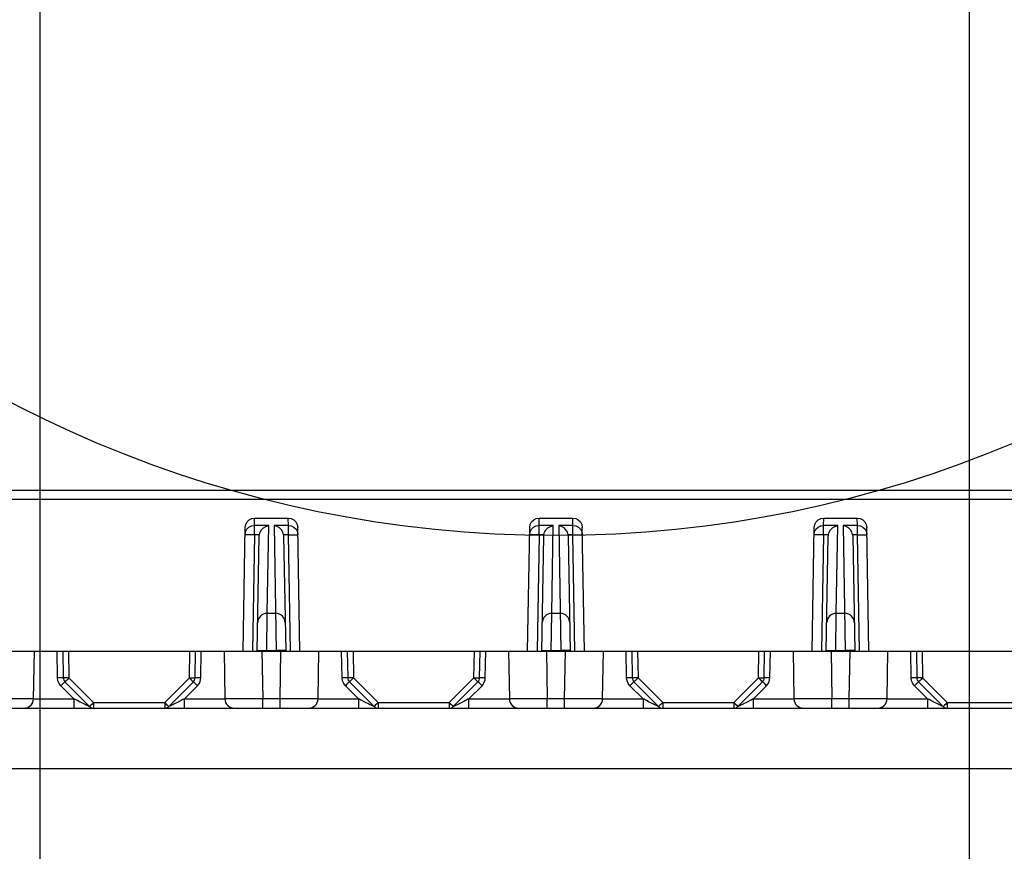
# Model space of a CAD drawing. Extents: x 33 to 410, y 33 to 287.
# Tile 78 of 90: x 297.78 to 306.45, y 211.27 to 218.59. Entities that reach past the tile are written whole.
import ezdxf

# ---------------------------------------------------------------- set-up
doc = ezdxf.new("R2010")
doc.units = 0
doc.header["$LTSCALE"] = 23.1
doc.layers.get('0').update_dxf_attribs({"linetype": 'CONTINUOUS'})
doc.layers.add('ALL_DIM', color=7, linetype='CONTINUOUS')
doc.layers.add('ALL_FEATURES', color=7, linetype='CONTINUOUS')
doc.dimstyles.get("Standard").update_dxf_attribs({"dimtxt": 2.5, "dimasz": 2.5, "dimexe": 1.25, "dimexo": 0.625, "dimtad": 1, "dimcen": 2.5, "dimazin": 3, "dimtfac": 1, "dimtmove": 0, "dimatfit": 3})

# ---------------------------------------------------------------- blocks, each defined once
blk = doc.blocks.new('_OPEN')
at = {"color": 0, "linetype": 'BYBLOCK'}
for p, q in [((0, 0), (-1, 0.25)), ((-1, -0.25), (0, 0)), ((-1, 0), (0, 0))]:
    blk.add_line(p, q, dxfattribs=at)
blk = doc.blocks.new('*D35')
at = {"layer": 'ALL_DIM', "color": 2, "linetype": 'CONTINUOUS'}
for p, q in [((266.1762, 174.8303), (266.1762, 249.6985)), ((297.9563, 200.6275), (297.9563, 249.6985)), ((266.1762, 248.6985), (282.0662, 248.6985)), ((297.9563, 248.6985), (282.0662, 248.6985))]:
    blk.add_line(p, q, dxfattribs=at)
at = {"layer": 'ALL_DIM', "color": 2, "linetype": 'CONTINUOUS', "xscale": 2, "yscale": 2, "zscale": 2, "rotation": 180}
blk.add_blockref('_OPEN', (266.1762, 248.6985), dxfattribs=at)
at = {"layer": 'ALL_DIM', "color": 2, "linetype": 'CONTINUOUS', "xscale": 2, "yscale": 2, "zscale": 2}
blk.add_blockref('_OPEN', (297.9563, 248.6985), dxfattribs=at)
blk = doc.blocks.new('*D36')
at = {"layer": 'ALL_DIM', "color": 2, "linetype": 'CONTINUOUS'}
for p, q in [((297.9563, 200.6275), (297.9563, 249.6985)), ((306.1393, 200.6275), (306.1393, 249.6985)), ((297.9563, 248.6985), (302.0478, 248.6985)), ((306.1393, 248.6985), (302.0478, 248.6985))]:
    blk.add_line(p, q, dxfattribs=at)
at = {"layer": 'ALL_DIM', "color": 2, "linetype": 'CONTINUOUS', "xscale": 2, "yscale": 2, "zscale": 2, "rotation": 180}
blk.add_blockref('_OPEN', (297.9563, 248.6985), dxfattribs=at)
at = {"layer": 'ALL_DIM', "color": 2, "linetype": 'CONTINUOUS', "xscale": 2, "yscale": 2, "zscale": 2}
blk.add_blockref('_OPEN', (306.1393, 248.6985), dxfattribs=at)
blk = doc.blocks.new('*D39')
at = {"layer": 'ALL_DIM', "color": 2, "linetype": 'CONTINUOUS'}
for p, q in [((266.1762, 174.8303), (266.1762, 261.6985)), ((330.396, 251), (330.396, 261.6985)), ((266.1762, 260.6985), (298.2861, 260.6985)), ((330.396, 260.6985), (298.2861, 260.6985))]:
    blk.add_line(p, q, dxfattribs=at)
at = {"layer": 'ALL_DIM', "color": 2, "linetype": 'CONTINUOUS', "xscale": 2, "yscale": 2, "zscale": 2, "rotation": 180}
blk.add_blockref('_OPEN', (266.1762, 260.6985), dxfattribs=at)
at = {"layer": 'ALL_DIM', "color": 2, "linetype": 'CONTINUOUS', "xscale": 2, "yscale": 2, "zscale": 2}
blk.add_blockref('_OPEN', (330.396, 260.6985), dxfattribs=at)
blk = doc.blocks.new('*D40')
at = {"layer": 'ALL_DIM', "color": 2, "linetype": 'CONTINUOUS'}
for p, q in [((266.1762, 174.8303), (266.1762, 255.6985)), ((314.4893, 200.6275), (314.4893, 255.6985)), ((266.1762, 254.6985), (290.3327, 254.6985)), ((314.4893, 254.6985), (290.3327, 254.6985))]:
    blk.add_line(p, q, dxfattribs=at)
at = {"layer": 'ALL_DIM', "color": 2, "linetype": 'CONTINUOUS', "xscale": 2, "yscale": 2, "zscale": 2, "rotation": 180}
blk.add_blockref('_OPEN', (266.1762, 254.6985), dxfattribs=at)
at = {"layer": 'ALL_DIM', "color": 2, "linetype": 'CONTINUOUS', "xscale": 2, "yscale": 2, "zscale": 2}
blk.add_blockref('_OPEN', (314.4893, 254.6985), dxfattribs=at)

msp = doc.modelspace()

# ---------------------------------------------------------------- linework, layer by layer
at = {"color": 2, "linetype": 'CONTINUOUS'}
msp.add_circle((302.4913, 224.4132), 10.3659, dxfattribs=at)
at = {"layer": 'ALL_FEATURES', "color": 7, "linetype": 'CONTINUOUS'}
for p, q in [((292.4586, 214.4487), (315.0437, 214.4487)), ((299.8457, 214.2013), (300.1416, 214.2013)), ((302.3507, 214.2013), (302.6466, 214.2013)), ((304.8557, 214.2013), (305.1516, 214.2013)), ((299.7432, 213.0292), (299.7622, 214.1181)), ((300.2442, 213.0292), (300.2251, 214.1181)), ((302.2482, 213.0292), (302.2672, 214.1181)), ((302.7492, 213.0292), (302.7301, 214.1181)), ((304.7532, 213.0292), (304.7722, 214.1181)), ((305.2542, 213.0292), (305.2351, 214.1181)), ((299.8684, 213.0292), (299.8861, 214.0424)), ((300.1012, 214.0424), (300.1189, 213.0292)), ((302.3734, 213.0292), (302.3911, 214.0424)), ((302.6062, 214.0424), (302.6239, 213.0292)), ((304.8784, 213.0292), (304.8961, 214.0424)), ((305.1112, 214.0424), (305.1289, 213.0292)), ((299.9563, 213.3632), (300.031, 213.3632)), ((302.4613, 213.3632), (302.536, 213.3632)), ((304.9663, 213.3632), (305.041, 213.3632)), ((291.1456, 213.0292), (316.3567, 213.0292)), ((297.8988, 212.6102), (297.9062, 213.0292)), ((298.1567, 213.0292), (298.1607, 212.7945)), ((299.3216, 212.7945), (299.3257, 213.0292)), ((299.5762, 213.0292), (299.5835, 212.6102)), ((300.4038, 212.6102), (300.4112, 213.0292)), ((300.6617, 213.0292), (300.6657, 212.7945)), ((301.8266, 212.7945), (301.8307, 213.0292)), ((302.0812, 213.0292), (302.0885, 212.6102)), ((302.9088, 212.6102), (302.9162, 213.0292)), ((303.1667, 213.0292), (303.1707, 212.7945)), ((304.3316, 212.7945), (304.3357, 213.0292)), ((304.5862, 213.0292), (304.5935, 212.6102)), ((305.4138, 212.6102), (305.4212, 213.0292)), ((305.6717, 213.0292), (305.6757, 212.7945)), ((298.1754, 212.7599), (298.3925, 212.5429)), ((299.0898, 212.5429), (299.3069, 212.7599)), ((300.6804, 212.7599), (300.8975, 212.5429)), ((301.5948, 212.5429), (301.8119, 212.7599)), ((303.1854, 212.7599), (303.4025, 212.5429)), ((304.0998, 212.5429), (304.3169, 212.7599)), ((305.6904, 212.7599), (305.9075, 212.5429)), ((295.9229, 212.5282), (298.424, 212.5282)), ((298.4279, 212.5282), (300.929, 212.5282)), ((300.9329, 212.5282), (303.434, 212.5282)), ((303.4379, 212.5282), (305.939, 212.5282)), ((305.9429, 212.5282), (308.444, 212.5282)), ((315.6924, 211.9938), (291.8099, 211.9938))]:
    msp.add_line(p, q, dxfattribs=at)
at = {"layer": 'ALL_FEATURES', "color": 9, "linetype": 'CONTINUOUS'}
for p, q in [((292.4586, 214.3683), (315.0437, 214.3683)), ((299.8445, 214.1361), (299.8457, 214.2013)), ((300.1428, 214.1361), (300.1416, 214.2013)), ((302.3495, 214.1361), (302.3507, 214.2013)), ((302.6478, 214.1361), (302.6466, 214.2013)), ((304.8545, 214.1361), (304.8557, 214.2013)), ((305.1528, 214.1361), (305.1516, 214.2013)), ((299.8445, 214.055), (299.8445, 214.1361)), ((299.9698, 214.1361), (299.8445, 214.1361)), ((299.9563, 213.3632), (299.9698, 214.1361)), ((300.0175, 214.1361), (300.0354, 213.0292)), ((300.1428, 214.1361), (300.0175, 214.1361)), ((300.1428, 214.055), (300.1428, 214.1361)), ((302.3495, 214.055), (302.3495, 214.1361)), ((302.4748, 214.1361), (302.3495, 214.1361)), ((302.4613, 213.3632), (302.4748, 214.1361)), ((302.5225, 214.1361), (302.5404, 213.0292)), ((302.6478, 214.1361), (302.5225, 214.1361)), ((302.6478, 214.055), (302.6478, 214.1361)), ((304.8545, 214.055), (304.8545, 214.1361)), ((304.9798, 214.1361), (304.8545, 214.1361)), ((304.9663, 213.3632), (304.9798, 214.1361)), ((305.0275, 214.1361), (305.0454, 213.0292)), ((305.1528, 214.1361), (305.0275, 214.1361)), ((305.1528, 214.055), (305.1528, 214.1361)), ((299.8065, 214.0555), (299.7855, 214.0556)), ((299.8445, 214.055), (299.8266, 213.0292)), ((299.8872, 214.055), (299.8445, 214.055)), ((300.1428, 214.055), (300.1001, 214.055)), ((300.1428, 214.055), (300.1686, 214.0554)), ((300.1607, 213.0292), (300.1428, 214.055)), ((302.3115, 214.0555), (302.2905, 214.0556)), ((302.3495, 214.055), (302.3316, 213.0292)), ((302.3922, 214.055), (302.3495, 214.055)), ((302.6478, 214.055), (302.6051, 214.055)), ((302.6478, 214.055), (302.6736, 214.0554)), ((302.6657, 213.0292), (302.6478, 214.055)), ((304.8165, 214.0555), (304.7955, 214.0556)), ((304.8545, 214.055), (304.8366, 213.0292)), ((304.8972, 214.055), (304.8545, 214.055)), ((305.1528, 214.055), (305.1101, 214.055)), ((305.1528, 214.055), (305.1786, 214.0554)), ((305.1707, 213.0292), (305.1528, 214.055)), ((299.9519, 213.0292), (299.9563, 213.3632)), ((302.4569, 213.0292), (302.4613, 213.3632)), ((304.9619, 213.0292), (304.9663, 213.3632)), ((298.1107, 212.7945), (298.1066, 213.0292)), ((298.2067, 213.0292), (298.2108, 212.7945)), ((299.2715, 212.7945), (299.2756, 213.0292)), ((299.3716, 212.7945), (299.3757, 213.0292)), ((299.893, 213.0356), (299.92, 213.0355)), ((299.9101, 213.0292), (299.9174, 212.6102)), ((299.92, 213.0355), (299.952, 213.035)), ((299.952, 213.035), (300.0353, 213.035)), ((300.0673, 213.0355), (300.0353, 213.035)), ((300.0943, 213.0356), (300.0673, 213.0355)), ((300.0699, 212.6102), (300.0772, 213.0292)), ((300.6157, 212.7945), (300.6116, 213.0292)), ((300.7117, 213.0292), (300.7158, 212.7945)), ((301.7765, 212.7945), (301.7806, 213.0292)), ((301.8766, 212.7945), (301.8807, 213.0292)), ((302.398, 213.0356), (302.425, 213.0355)), ((302.4151, 213.0292), (302.4224, 212.6102)), ((302.425, 213.0355), (302.457, 213.035)), ((302.457, 213.035), (302.5403, 213.035)), ((302.5723, 213.0355), (302.5403, 213.035)), ((302.5993, 213.0356), (302.5723, 213.0355)), ((302.5749, 212.6102), (302.5822, 213.0292)), ((303.1207, 212.7945), (303.1166, 213.0292)), ((303.2167, 213.0292), (303.2208, 212.7945)), ((304.2815, 212.7945), (304.2856, 213.0292)), ((304.3816, 212.7945), (304.3857, 213.0292)), ((304.903, 213.0356), (304.93, 213.0355)), ((304.9201, 213.0292), (304.9274, 212.6102)), ((304.93, 213.0355), (304.962, 213.035)), ((304.962, 213.035), (305.0453, 213.035)), ((305.0773, 213.0355), (305.0453, 213.035)), ((305.1043, 213.0356), (305.0773, 213.0355)), ((305.0799, 212.6102), (305.0872, 213.0292)), ((305.6257, 212.7945), (305.6216, 213.0292)), ((305.7217, 213.0292), (305.7258, 212.7945)), ((298.2551, 212.6102), (298.14, 212.7254)), ((298.2108, 212.7945), (298.4279, 212.5774)), ((299.0544, 212.5774), (299.2715, 212.7945)), ((299.2272, 212.6102), (299.3423, 212.7254)), ((300.7601, 212.6102), (300.645, 212.7254)), ((300.7158, 212.7945), (300.9329, 212.5774)), ((301.5594, 212.5774), (301.7765, 212.7945)), ((301.7322, 212.6102), (301.8473, 212.7254)), ((303.2651, 212.6102), (303.15, 212.7254)), ((303.2208, 212.7945), (303.4379, 212.5774)), ((304.0644, 212.5774), (304.2815, 212.7945)), ((304.2372, 212.6102), (304.3523, 212.7254)), ((305.7701, 212.6102), (305.655, 212.7254)), ((305.7258, 212.7945), (305.9429, 212.5774)), ((297.8988, 212.6102), (298.2551, 212.6102)), ((298.2551, 212.6102), (298.2551, 212.5282)), ((298.4279, 212.5774), (298.4279, 212.5282)), ((298.4279, 212.5774), (299.0544, 212.5774)), ((299.0544, 212.5774), (299.0544, 212.5282)), ((299.2272, 212.5282), (299.2272, 212.6102)), ((299.2272, 212.6102), (299.5835, 212.6102)), ((299.9174, 212.5282), (299.9174, 212.6102)), ((300.0699, 212.6102), (299.9174, 212.6102)), ((300.0699, 212.5282), (300.0699, 212.6102)), ((300.4038, 212.6102), (300.7601, 212.6102)), ((300.7601, 212.6102), (300.7601, 212.5282)), ((300.9329, 212.5774), (300.9329, 212.5282)), ((300.9329, 212.5774), (301.5594, 212.5774)), ((301.5594, 212.5774), (301.5594, 212.5282)), ((301.7322, 212.5282), (301.7322, 212.6102)), ((301.7322, 212.6102), (302.0885, 212.6102)), ((302.4224, 212.5282), (302.4224, 212.6102)), ((302.5749, 212.6102), (302.4224, 212.6102)), ((302.5749, 212.5282), (302.5749, 212.6102)), ((302.9088, 212.6102), (303.2651, 212.6102)), ((303.2651, 212.6102), (303.2651, 212.5282)), ((303.4379, 212.5774), (303.4379, 212.5282)), ((303.4379, 212.5774), (304.0644, 212.5774)), ((304.0644, 212.5774), (304.0644, 212.5282)), ((304.2372, 212.5282), (304.2372, 212.6102)), ((304.2372, 212.6102), (304.5935, 212.6102)), ((304.9274, 212.5282), (304.9274, 212.6102)), ((305.0799, 212.6102), (304.9274, 212.6102)), ((305.0799, 212.5282), (305.0799, 212.6102)), ((305.4138, 212.6102), (305.7701, 212.6102)), ((305.7701, 212.6102), (305.7701, 212.5282)), ((305.9429, 212.5774), (305.9429, 212.5282)), ((305.9429, 212.5774), (306.5694, 212.5774))]:
    msp.add_line(p, q, dxfattribs=at)
at = {"layer": 'ALL_FEATURES', "color": 7, "linetype": 'CONTINUOUS'}
for points in [[(299.7622, 214.1181), (299.7667, 214.1441), (299.7788, 214.1674), (299.7973, 214.1856), (299.8203, 214.1973), (299.8457, 214.2013)], [(300.1416, 214.2013), (300.167, 214.1973), (300.19, 214.1856), (300.2085, 214.1674), (300.2206, 214.1441), (300.2251, 214.1181)], [(302.2672, 214.1181), (302.2717, 214.1441), (302.2838, 214.1674), (302.3023, 214.1856), (302.3253, 214.1973), (302.3507, 214.2013)], [(302.6466, 214.2013), (302.672, 214.1973), (302.695, 214.1856), (302.7135, 214.1674), (302.7256, 214.1441), (302.7301, 214.1181)], [(304.7722, 214.1181), (304.7767, 214.1441), (304.7888, 214.1674), (304.8073, 214.1856), (304.8303, 214.1973), (304.8557, 214.2013)], [(305.1516, 214.2013), (305.177, 214.1973), (305.2, 214.1856), (305.2185, 214.1674), (305.2306, 214.1441), (305.2351, 214.1181)], [(299.8872, 214.055), (299.8936, 214.0765), (299.9057, 214.0972), (299.9229, 214.115), (299.9444, 214.1285), (299.9698, 214.1361)], [(300.1001, 214.055), (300.0937, 214.0765), (300.0816, 214.0972), (300.0644, 214.115), (300.0429, 214.1285), (300.0175, 214.1361)], [(302.3922, 214.055), (302.3986, 214.0765), (302.4107, 214.0972), (302.4279, 214.115), (302.4494, 214.1285), (302.4748, 214.1361)], [(302.6051, 214.055), (302.5987, 214.0765), (302.5866, 214.0972), (302.5694, 214.115), (302.5479, 214.1285), (302.5225, 214.1361)], [(304.8972, 214.055), (304.9036, 214.0765), (304.9157, 214.0972), (304.9329, 214.115), (304.9544, 214.1285), (304.9798, 214.1361)], [(305.1101, 214.055), (305.1037, 214.0765), (305.0916, 214.0972), (305.0744, 214.115), (305.0529, 214.1285), (305.0275, 214.1361)], [(299.8861, 214.0424), (299.8864, 214.0487), (299.8872, 214.055)], [(300.1001, 214.055), (300.1009, 214.0487), (300.1012, 214.0424)], [(302.3911, 214.0424), (302.3914, 214.0487), (302.3922, 214.055)], [(302.6051, 214.055), (302.6059, 214.0487), (302.6062, 214.0424)], [(304.8961, 214.0424), (304.8964, 214.0487), (304.8972, 214.055)], [(305.1101, 214.055), (305.1109, 214.0487), (305.1112, 214.0424)]]:
    msp.add_lwpolyline(points, dxfattribs=at)
at = {"layer": 'ALL_FEATURES', "color": 9, "linetype": 'CONTINUOUS'}
for points in [[(299.7611, 214.055), (299.7655, 214.0802), (299.7775, 214.1028), (299.7959, 214.1207), (299.819, 214.1322), (299.8445, 214.1361)], [(300.1428, 214.1361), (300.1683, 214.1322), (300.1914, 214.1207), (300.2098, 214.1028), (300.2218, 214.0802), (300.2262, 214.055)], [(302.2661, 214.055), (302.2705, 214.0802), (302.2825, 214.1028), (302.3009, 214.1207), (302.324, 214.1322), (302.3495, 214.1361)], [(302.6478, 214.1361), (302.6733, 214.1322), (302.6964, 214.1207), (302.7148, 214.1028), (302.7268, 214.0802), (302.7312, 214.055)], [(304.7711, 214.055), (304.7755, 214.0802), (304.7875, 214.1028), (304.8059, 214.1207), (304.829, 214.1322), (304.8545, 214.1361)], [(305.1528, 214.1361), (305.1783, 214.1322), (305.2014, 214.1207), (305.2198, 214.1028), (305.2318, 214.0802), (305.2362, 214.055)], [(299.7855, 214.0556), (299.777, 214.0556), (299.7701, 214.0555), (299.7651, 214.0554), (299.7621, 214.0552), (299.7611, 214.055)], [(299.8445, 214.055), (299.8314, 214.0552), (299.8065, 214.0555)], [(300.1686, 214.0554), (300.1919, 214.0556), (300.2018, 214.0556), (300.2103, 214.0556), (300.2172, 214.0555), (300.2222, 214.0554), (300.2252, 214.0552), (300.2262, 214.055)], [(302.2905, 214.0556), (302.282, 214.0556), (302.2751, 214.0555), (302.2701, 214.0554), (302.2671, 214.0552), (302.2661, 214.055)], [(302.3495, 214.055), (302.3364, 214.0552), (302.3115, 214.0555)], [(302.6736, 214.0554), (302.6969, 214.0556), (302.7068, 214.0556), (302.7153, 214.0556), (302.7222, 214.0555), (302.7272, 214.0554), (302.7302, 214.0552), (302.7312, 214.055)], [(304.7955, 214.0556), (304.787, 214.0556), (304.7801, 214.0555), (304.7751, 214.0554), (304.7721, 214.0552), (304.7711, 214.055)], [(304.8545, 214.055), (304.8414, 214.0552), (304.8165, 214.0555)], [(305.1786, 214.0554), (305.2019, 214.0556), (305.2118, 214.0556), (305.2203, 214.0556), (305.2272, 214.0555), (305.2322, 214.0554), (305.2352, 214.0552), (305.2362, 214.055)], [(299.8685, 213.035), (299.8749, 213.0355), (299.893, 213.0356)], [(300.1188, 213.035), (300.1124, 213.0355), (300.0943, 213.0356)], [(302.3735, 213.035), (302.3799, 213.0355), (302.398, 213.0356)], [(302.6238, 213.035), (302.6174, 213.0355), (302.5993, 213.0356)], [(304.8785, 213.035), (304.8849, 213.0355), (304.903, 213.0356)], [(305.1288, 213.035), (305.1224, 213.0355), (305.1043, 213.0356)], [(298.1569, 212.7948), (298.1461, 212.7949), (298.1298, 212.7948), (298.1107, 212.7945)], [(298.14, 212.7254), (298.1248, 212.7449), (298.1145, 212.7685), (298.1107, 212.7945)], [(298.1726, 212.7575), (298.1649, 212.75), (298.1534, 212.7388), (298.14, 212.7254)], [(298.2108, 212.7945), (298.1917, 212.7942), (298.1754, 212.7941), (298.1645, 212.7942), (298.1569, 212.7948)], [(298.2108, 212.7945), (298.1974, 212.7811), (298.1859, 212.7698), (298.1782, 212.7624), (298.1726, 212.7575)], [(299.2715, 212.7945), (299.2849, 212.7811), (299.2964, 212.7698), (299.3041, 212.7624), (299.3069, 212.7599)], [(299.2715, 212.7945), (299.2906, 212.7942), (299.3069, 212.7941), (299.3178, 212.7942)], [(299.3423, 212.7254), (299.3289, 212.7388), (299.3174, 212.75), (299.3097, 212.7575), (299.3069, 212.7599)], [(299.3716, 212.7945), (299.3525, 212.7948), (299.3362, 212.7949), (299.3254, 212.7948), (299.3178, 212.7942)], [(299.3423, 212.7254), (299.3514, 212.7358), (299.359, 212.7475), (299.3653, 212.7612), (299.3697, 212.7767), (299.3716, 212.7945)], [(300.6619, 212.7948), (300.6511, 212.7949), (300.6348, 212.7948), (300.6157, 212.7945)], [(300.645, 212.7254), (300.6298, 212.7449), (300.6195, 212.7685), (300.6157, 212.7945)], [(300.6776, 212.7575), (300.6699, 212.75), (300.6584, 212.7388), (300.645, 212.7254)], [(300.7158, 212.7945), (300.6967, 212.7942), (300.6804, 212.7941), (300.6695, 212.7942), (300.6619, 212.7948)], [(300.7158, 212.7945), (300.7024, 212.7811), (300.6909, 212.7698), (300.6832, 212.7624), (300.6776, 212.7575)], [(301.7765, 212.7945), (301.7899, 212.7811), (301.8014, 212.7698), (301.8091, 212.7624), (301.8119, 212.7599)], [(301.7765, 212.7945), (301.7956, 212.7942), (301.8119, 212.7941), (301.8228, 212.7942)], [(301.8473, 212.7254), (301.8339, 212.7388), (301.8224, 212.75), (301.8147, 212.7575), (301.8119, 212.7599)], [(301.8766, 212.7945), (301.8575, 212.7948), (301.8412, 212.7949), (301.8304, 212.7948), (301.8228, 212.7942)], [(301.8473, 212.7254), (301.8564, 212.7358), (301.864, 212.7475), (301.8703, 212.7612), (301.8747, 212.7767), (301.8766, 212.7945)], [(303.1669, 212.7948), (303.1561, 212.7949), (303.1398, 212.7948), (303.1207, 212.7945)], [(303.15, 212.7254), (303.1348, 212.7449), (303.1245, 212.7685), (303.1207, 212.7945)], [(303.1826, 212.7575), (303.1749, 212.75), (303.1634, 212.7388), (303.15, 212.7254)], [(303.2208, 212.7945), (303.2017, 212.7942), (303.1854, 212.7941), (303.1745, 212.7942), (303.1669, 212.7948)], [(303.2208, 212.7945), (303.2074, 212.7811), (303.1959, 212.7698), (303.1882, 212.7624), (303.1826, 212.7575)], [(304.2815, 212.7945), (304.2949, 212.7811), (304.3064, 212.7698), (304.3141, 212.7624), (304.3169, 212.7599)], [(304.2815, 212.7945), (304.3006, 212.7942), (304.3169, 212.7941), (304.3278, 212.7942)], [(304.3523, 212.7254), (304.3389, 212.7388), (304.3274, 212.75), (304.3197, 212.7575), (304.3169, 212.7599)], [(304.3816, 212.7945), (304.3625, 212.7948), (304.3462, 212.7949), (304.3354, 212.7948), (304.3278, 212.7942)], [(304.3523, 212.7254), (304.3614, 212.7358), (304.369, 212.7475), (304.3753, 212.7612), (304.3797, 212.7767), (304.3816, 212.7945)], [(305.6719, 212.7948), (305.6611, 212.7949), (305.6448, 212.7948), (305.6257, 212.7945)], [(305.655, 212.7254), (305.6398, 212.7449), (305.6295, 212.7685), (305.6257, 212.7945)], [(305.6876, 212.7575), (305.6799, 212.75), (305.6684, 212.7388), (305.655, 212.7254)], [(305.7258, 212.7945), (305.7067, 212.7942), (305.6904, 212.7941), (305.6795, 212.7942), (305.6719, 212.7948)], [(305.7258, 212.7945), (305.7124, 212.7811), (305.7009, 212.7698), (305.6932, 212.7624), (305.6876, 212.7575)], [(297.8988, 212.6102), (297.8898, 212.6099), (297.8635, 212.6097), (297.8209, 212.6097), (297.7658, 212.6097), (297.7057, 212.6098), (297.6401, 212.61), (297.5649, 212.6102)], [(298.2848, 212.5954), (298.2735, 212.6013), (298.2637, 212.6062), (298.2551, 212.6102)], [(298.3925, 212.5429), (298.3919, 212.5431), (298.39, 212.5438), (298.3869, 212.545), (298.383, 212.5466), (298.3782, 212.5486), (298.3726, 212.5511), (298.3657, 212.5542), (298.3572, 212.5581), (298.3472, 212.5629), (298.3358, 212.5686), (298.3233, 212.575), (298.3103, 212.5819), (298.2848, 212.5954)], [(298.4279, 212.5774), (298.4144, 212.564), (298.403, 212.5528), (298.3953, 212.5454), (298.3925, 212.5429)], [(299.0544, 212.5774), (299.0679, 212.564), (299.0793, 212.5528), (299.087, 212.5454), (299.0898, 212.5429)], [(299.172, 212.5819), (299.1589, 212.575), (299.1464, 212.5686), (299.1351, 212.5629), (299.125, 212.5581), (299.1166, 212.5542), (299.1097, 212.5511), (299.1041, 212.5486), (299.0993, 212.5466), (299.0954, 212.545), (299.0923, 212.5438), (299.0904, 212.5431), (299.0898, 212.5429)], [(299.2272, 212.6102), (299.2186, 212.6062), (299.2087, 212.6012), (299.1975, 212.5954), (299.172, 212.5819)], [(299.9174, 212.6102), (299.8379, 212.6099), (299.7629, 212.6097), (299.697, 212.6096), (299.6463, 212.6097), (299.6126, 212.6098), (299.5917, 212.61), (299.5835, 212.6102)], [(300.4038, 212.6102), (300.3948, 212.6099), (300.3685, 212.6097), (300.3259, 212.6097), (300.2708, 212.6097), (300.2107, 212.6098), (300.1451, 212.61), (300.0699, 212.6102)], [(300.7898, 212.5954), (300.7785, 212.6013), (300.7687, 212.6062), (300.7601, 212.6102)], [(300.8975, 212.5429), (300.8969, 212.5431), (300.895, 212.5438), (300.8919, 212.545), (300.888, 212.5466), (300.8832, 212.5486), (300.8776, 212.5511), (300.8707, 212.5542), (300.8622, 212.5581), (300.8522, 212.5629), (300.8408, 212.5686), (300.8283, 212.575), (300.8153, 212.5819), (300.7898, 212.5954)], [(300.9329, 212.5774), (300.9194, 212.564), (300.908, 212.5528), (300.9003, 212.5454), (300.8975, 212.5429)], [(301.5594, 212.5774), (301.5729, 212.564), (301.5843, 212.5528), (301.592, 212.5454), (301.5948, 212.5429)], [(301.677, 212.5819), (301.6639, 212.575), (301.6514, 212.5686), (301.6401, 212.5629), (301.63, 212.5581), (301.6216, 212.5542), (301.6147, 212.5511), (301.6091, 212.5486), (301.6043, 212.5466), (301.6004, 212.545), (301.5973, 212.5438), (301.5954, 212.5431), (301.5948, 212.5429)], [(301.7322, 212.6102), (301.7236, 212.6062), (301.7137, 212.6012), (301.7025, 212.5954), (301.677, 212.5819)], [(302.4224, 212.6102), (302.3429, 212.6099), (302.2679, 212.6097), (302.202, 212.6096), (302.1513, 212.6097), (302.1176, 212.6098), (302.0967, 212.61), (302.0885, 212.6102)], [(302.9088, 212.6102), (302.8998, 212.6099), (302.8735, 212.6097), (302.8309, 212.6097), (302.7758, 212.6097), (302.7157, 212.6098), (302.6501, 212.61), (302.5749, 212.6102)], [(303.2948, 212.5954), (303.2835, 212.6013), (303.2737, 212.6062), (303.2651, 212.6102)], [(303.4025, 212.5429), (303.4019, 212.5431), (303.4, 212.5438), (303.3969, 212.545), (303.393, 212.5466), (303.3882, 212.5486), (303.3826, 212.5511), (303.3757, 212.5542), (303.3672, 212.5581), (303.3572, 212.5629), (303.3458, 212.5686), (303.3333, 212.575), (303.3203, 212.5819), (303.2948, 212.5954)], [(303.4379, 212.5774), (303.4244, 212.564), (303.413, 212.5528), (303.4053, 212.5454), (303.4025, 212.5429)], [(304.0644, 212.5774), (304.0779, 212.564), (304.0893, 212.5528), (304.097, 212.5454), (304.0998, 212.5429)], [(304.182, 212.5819), (304.1689, 212.575), (304.1564, 212.5686), (304.1451, 212.5629), (304.135, 212.5581), (304.1266, 212.5542), (304.1197, 212.5511), (304.1141, 212.5486), (304.1093, 212.5466), (304.1054, 212.545), (304.1023, 212.5438), (304.1004, 212.5431), (304.0998, 212.5429)], [(304.2372, 212.6102), (304.2286, 212.6062), (304.2187, 212.6012), (304.2075, 212.5954), (304.182, 212.5819)], [(304.9274, 212.6102), (304.8479, 212.6099), (304.7729, 212.6097), (304.707, 212.6096), (304.6563, 212.6097), (304.6226, 212.6098), (304.6017, 212.61), (304.5935, 212.6102)], [(305.4138, 212.6102), (305.4048, 212.6099), (305.3785, 212.6097), (305.3359, 212.6097), (305.2808, 212.6097), (305.2207, 212.6098), (305.1551, 212.61), (305.0799, 212.6102)], [(305.7998, 212.5954), (305.7885, 212.6013), (305.7787, 212.6062), (305.7701, 212.6102)], [(305.9075, 212.5429), (305.9069, 212.5431), (305.905, 212.5438), (305.9019, 212.545), (305.898, 212.5466), (305.8932, 212.5486), (305.8876, 212.5511), (305.8807, 212.5542), (305.8722, 212.5581), (305.8622, 212.5629), (305.8508, 212.5686), (305.8383, 212.575), (305.8253, 212.5819), (305.7998, 212.5954)], [(305.9429, 212.5774), (305.9294, 212.564), (305.918, 212.5528), (305.9103, 212.5454), (305.9075, 212.5429)]]:
    msp.add_lwpolyline(points, dxfattribs=at)
at = {"layer": 'ALL_FEATURES', "color": 7, "linetype": 'CONTINUOUS'}
for centre, radius, start, end in [((299.9563, 213.2797), 0.0835, 90, 179), ((300.031, 213.2797), 0.0835, 1, 90), ((302.4613, 213.2797), 0.0835, 90, 179), ((302.536, 213.2797), 0.0835, 1, 90), ((304.9663, 213.2797), 0.0835, 90, 179), ((305.041, 213.2797), 0.0835, 1, 90), ((298.2108, 212.7954), 0.0501, 181, 225), ((299.2715, 212.7954), 0.0501, 315, 359), ((300.7158, 212.7954), 0.0501, 181, 225), ((301.7765, 212.7954), 0.0501, 315, 359), ((303.2208, 212.7954), 0.0501, 181, 225), ((304.2815, 212.7954), 0.0501, 315, 359), ((305.7258, 212.7954), 0.0501, 181, 225), ((297.8154, 212.6117), 0.0835, 270, 359), ((299.667, 212.6117), 0.0835, 181, 270), ((300.3204, 212.6117), 0.0835, 270, 359), ((302.172, 212.6117), 0.0835, 181, 270), ((302.8254, 212.6117), 0.0835, 270, 359), ((304.677, 212.6117), 0.0835, 181, 270), ((305.3304, 212.6117), 0.0835, 270, 359), ((298.4279, 212.5783), 0.0501, 225, 270), ((299.0544, 212.5783), 0.0501, 270, 315), ((300.9329, 212.5783), 0.0501, 225, 270), ((301.5594, 212.5783), 0.0501, 270, 315), ((303.4379, 212.5783), 0.0501, 225, 270), ((304.0644, 212.5783), 0.0501, 270, 315), ((305.9429, 212.5783), 0.0501, 225, 270)]:
    msp.add_arc(centre, radius, start, end, dxfattribs=at)

# ---------------------------------------------------------------- dimensions: what is measured, and where the dimension line sits
at = {"layer": 'ALL_DIM', "color": 2, "linetype": 'CONTINUOUS'}
for base, p1, p2, picture, middle in [((330.396, 260.6985), (266.1762, 173.8303), (330.396, 250), '*D39', (291.4061, 260.6985)), ((314.4893, 254.6985), (266.1762, 173.8303), (314.4893, 199.6275), '*D40', (283.4527, 254.6985)), ((297.9563, 248.6985), (266.1762, 173.8303), (297.9563, 199.6275), '*D35', (275.1862, 248.6985)), ((306.1393, 248.6985), (297.9563, 199.6275), (306.1393, 199.6275), '*D36', (299.2958, 248.6985))]:
    dim = msp.add_linear_dim(base=base, p1=p1, p2=p2, dimstyle='Standard', dxfattribs=at)
    dim.commit()
    dim.dimension.update_dxf_attribs({"geometry": picture, "text_midpoint": middle, "dimtype": 128})

doc.saveas('drawing.dxf')
